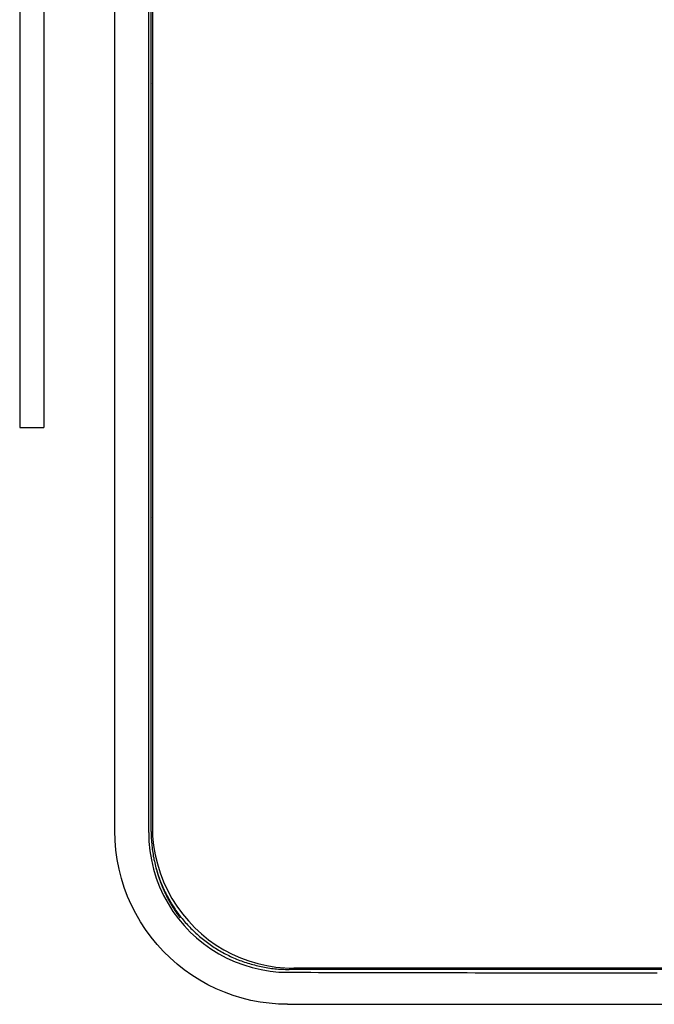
# Model space of a CAD drawing. Extents: x 1045 to 1651, y 1490 to 2391.
# Tile 28 of 39: x 1077 to 1144, y 2161 to 2264. Entities that reach past the tile are written whole.
import ezdxf

# ---------------------------------------------------------------- set-up
doc = ezdxf.new("R2010")
doc.units = 0
doc.layers.add('KF_SONA_5_FRONT', color=7, linetype='CONTINUOUS')
doc.layers.add('SICHTBARE_KANTEN_K_F_', color=179, linetype='CONTINUOUS')

# ---------------------------------------------------------------- blocks, each defined once
blk = doc.blocks.new('*U15')
at = {"layer": 'KF_SONA_5_FRONT', "color": 179}
for p, q in [((9.9, -101.97), (9.9, 91.93)), ((13.43, -102.15), (13.43, 92.11)), ((13.68, -23.76), (13.68, 91.99)), ((13.81, 91.49), (13.81, -101.53)), ((13.7, -68.78), (13.7, -24.76)), ((13.68, -102.03), (13.68, -69.78)), ((132.06, -116.39), (28.05, -116.39)), ((131.56, -116.27), (28.55, -116.27)), ((27.89, -120.02), (132.23, -120.02))]:
    blk.add_line(p, q, dxfattribs=at)
for points in [[(13.72, -24.17), (13.69, -24.11), (13.69, -24.08), (13.69, -24.06), (13.69, -24), (13.68, -23.89), (13.68, -23.76)], [(13.7, -24.76), (13.7, -24.55), (13.69, -24.35), (13.69, -24.2), (13.69, -24.1)], [(13.68, -69.78), (13.68, -69.65), (13.69, -69.54), (13.69, -69.48), (13.69, -69.46), (13.69, -69.43), (13.72, -69.37)], [(13.69, -69.44), (13.69, -69.34), (13.69, -69.19), (13.7, -68.99), (13.7, -68.78)], [(27.89, -120.02), (26.93, -119.99), (25.97, -119.92), (25.02, -119.79), (24.08, -119.61), (23.15, -119.38), (22.23, -119.1), (21.33, -118.77), (20.44, -118.4), (19.58, -117.98), (18.74, -117.51), (17.92, -116.99), (17.14, -116.44), (16.38, -115.84), (15.65, -115.2), (14.96, -114.51), (14.3, -113.79), (13.69, -113.04), (13.11, -112.25), (12.58, -111.44), (12.09, -110.58), (11.64, -109.7), (11.24, -108.8), (10.89, -107.87), (10.59, -106.92), (10.34, -105.95), (10.15, -104.96), (10.01, -103.97), (9.93, -102.97), (9.9, -101.97)], [(13.43, -102.15), (13.46, -103.09), (13.55, -104.04), (13.71, -105), (13.93, -105.95), (14.22, -106.88), (14.57, -107.8), (14.98, -108.68), (15.45, -109.54), (15.96, -110.35), (16.52, -111.12), (17.12, -111.83), (17.75, -112.5), (18.42, -113.12), (19.14, -113.71), (19.91, -114.26), (20.72, -114.76), (21.56, -115.21), (22.42, -115.6), (23.32, -115.93), (24.22, -116.2), (25.14, -116.41), (26.07, -116.56), (26.98, -116.66), (27.89, -116.69)], [(13.81, -101.53), (13.84, -102.51), (13.94, -103.49), (14.1, -104.46), (14.33, -105.41), (14.62, -106.35), (14.97, -107.26), (15.38, -108.14), (15.84, -109), (16.37, -109.82), (16.94, -110.61), (17.56, -111.35), (18.22, -112.05), (18.93, -112.69), (19.67, -113.3), (20.46, -113.85), (21.27, -114.35), (22.12, -114.79), (22.99, -115.18), (23.87, -115.51), (24.79, -115.78), (25.72, -115.99), (26.66, -116.15), (27.6, -116.24), (28.55, -116.27)]]:
    blk.add_lwpolyline(points, dxfattribs=at)
for points in [[(13.68, -102.03, 0), (13.69, -102.21, 0), (13.69, -102.4, 0), (13.69, -102.59, 0), (13.7, -102.77, 0), (13.71, -102.96, 0), (13.73, -103.14, 0), (13.74, -103.32, 0), (13.76, -103.51, 0), (13.78, -103.69, 0), (13.8, -103.87, 0), (13.83, -104.05, 0), (13.85, -104.23, 0), (13.88, -104.41, 0), (13.91, -104.59, 0), (13.95, -104.77, 0), (13.98, -104.94, 0), (14.02, -105.12, 0), (14.06, -105.3, 0), (14.1, -105.47, 0), (14.14, -105.64, 0), (14.19, -105.82, 0), (14.24, -105.99, 0), (14.29, -106.16, 0), (14.34, -106.33, 0), (14.39, -106.5, 0), (14.45, -106.67, 0), (14.51, -106.84, 0), (14.57, -107, 0), (14.63, -107.17, 0), (14.7, -107.33, 0), (14.76, -107.5, 0), (14.83, -107.66, 0), (14.9, -107.82, 0), (14.97, -107.98, 0), (15.05, -108.14, 0), (15.12, -108.3, 0), (15.2, -108.46, 0), (15.28, -108.61, 0), (15.36, -108.77, 0), (15.44, -108.92, 0), (15.53, -109.08, 0), (15.62, -109.23, 0), (15.71, -109.38, 0), (15.8, -109.53, 0), (15.89, -109.68, 0), (15.98, -109.82, 0), (16.08, -109.97, 0), (16.17, -110.11, 0), (16.27, -110.26, 0), (16.37, -110.4, 0), (16.48, -110.54, 0), (16.58, -110.68, 0), (16.69, -110.82, 0), (16.79, -110.95, 0), (16.9, -111.09, 0), (17.01, -111.22, 0), (17.13, -111.36, 0), (17.24, -111.49, 0), (17.35, -111.62, 0), (17.47, -111.75, 0), (17.59, -111.87, 0), (17.71, -112, 0), (17.83, -112.12, 0), (17.95, -112.25, 0), (18.08, -112.37, 0), (18.2, -112.49, 0), (18.33, -112.61, 0), (18.46, -112.72, 0), (18.59, -112.84, 0), (18.72, -112.95, 0), (18.85, -113.06, 0), (18.99, -113.17, 0), (19.12, -113.28, 0), (19.26, -113.39, 0), (19.4, -113.5, 0), (19.54, -113.6, 0), (19.68, -113.7, 0), (19.82, -113.8, 0), (19.96, -113.9, 0), (20.11, -114, 0), (20.26, -114.1, 0), (20.4, -114.19, 0), (20.55, -114.28, 0), (20.7, -114.37, 0), (20.85, -114.46, 0), (21, -114.55, 0), (21.16, -114.63, 0), (21.31, -114.72, 0), (21.46, -114.8, 0), (21.62, -114.88, 0), (21.78, -114.95, 0), (21.94, -115.03, 0), (22.1, -115.11, 0), (22.26, -115.18, 0), (22.42, -115.25, 0), (22.58, -115.31, 0), (22.75, -115.38, 0), (22.91, -115.45, 0), (23.08, -115.51, 0), (23.24, -115.57, 0), (23.41, -115.63, 0), (23.58, -115.68, 0), (23.75, -115.74, 0), (23.92, -115.79, 0), (24.09, -115.84, 0), (24.26, -115.89, 0), (24.43, -115.93, 0), (24.61, -115.98, 0), (24.78, -116.02, 0), (24.96, -116.06, 0), (25.13, -116.1, 0), (25.31, -116.13, 0), (25.49, -116.17, 0), (25.67, -116.2, 0), (25.85, -116.22, 0), (26.03, -116.25, 0), (26.21, -116.28, 0), (26.39, -116.3, 0), (26.57, -116.32, 0), (26.75, -116.34, 0), (26.94, -116.35, 0), (27.12, -116.36, 0), (27.31, -116.37, 0), (27.49, -116.38, 0), (27.68, -116.39, 0), (27.86, -116.39, 0), (28.05, -116.39, 0)], [(14.18, -105.76, 0), (14.19, -105.8, 0), (14.2, -105.85, 0), (14.21, -105.89, 0), (14.22, -105.94, 0), (14.24, -105.98, 0), (14.25, -106.03, 0), (14.26, -106.07, 0), (14.27, -106.12, 0), (14.28, -106.16, 0), (14.3, -106.21, 0), (14.31, -106.25, 0), (14.32, -106.29, 0), (14.34, -106.34, 0), (14.35, -106.38, 0), (14.36, -106.43, 0), (14.38, -106.47, 0), (14.39, -106.52, 0), (14.4, -106.56, 0), (14.42, -106.6, 0), (14.43, -106.65, 0), (14.44, -106.69, 0), (14.46, -106.74, 0), (14.47, -106.78, 0), (14.49, -106.82, 0), (14.5, -106.87, 0), (14.52, -106.91, 0), (14.53, -106.95, 0), (14.55, -107, 0), (14.56, -107.04, 0), (14.58, -107.09, 0), (14.59, -107.13, 0), (14.61, -107.17, 0), (14.62, -107.22, 0), (14.64, -107.26, 0), (14.66, -107.3, 0), (14.67, -107.35, 0), (14.69, -107.39, 0), (14.71, -107.43, 0), (14.72, -107.47, 0), (14.74, -107.52, 0), (14.76, -107.56, 0), (14.77, -107.6, 0), (14.79, -107.65, 0), (14.81, -107.69, 0), (14.82, -107.73, 0), (14.84, -107.78, 0), (14.86, -107.82, 0), (14.88, -107.86, 0), (14.89, -107.9, 0), (14.91, -107.94, 0), (14.93, -107.99, 0), (14.95, -108.03, 0), (14.97, -108.07, 0), (14.99, -108.11, 0), (15, -108.16, 0), (15.02, -108.2, 0), (15.04, -108.24, 0), (15.06, -108.28, 0), (15.08, -108.32, 0), (15.1, -108.37, 0), (15.12, -108.41, 0), (15.14, -108.45, 0), (15.16, -108.49, 0), (15.18, -108.53, 0), (15.2, -108.57, 0), (15.22, -108.61, 0), (15.24, -108.66, 0), (15.26, -108.7, 0), (15.28, -108.74, 0), (15.3, -108.78, 0), (15.32, -108.82, 0), (15.34, -108.86, 0), (15.36, -108.9, 0), (15.39, -108.94, 0), (15.41, -108.98, 0), (15.43, -109.03, 0), (15.45, -109.07, 0), (15.47, -109.11, 0), (15.49, -109.15, 0), (15.52, -109.19, 0), (15.54, -109.23, 0), (15.56, -109.27, 0), (15.58, -109.31, 0), (15.6, -109.35, 0), (15.63, -109.39, 0), (15.65, -109.43, 0), (15.67, -109.47, 0), (15.7, -109.51, 0), (15.72, -109.55, 0), (15.74, -109.59, 0), (15.77, -109.63, 0), (15.79, -109.67, 0), (15.81, -109.71, 0), (15.84, -109.75, 0), (15.86, -109.79, 0), (15.88, -109.83, 0), (15.91, -109.87, 0), (15.93, -109.91, 0), (15.96, -109.94, 0), (15.98, -109.98, 0), (16.01, -110.02, 0), (16.03, -110.06, 0), (16.06, -110.1, 0), (16.08, -110.14, 0), (16.11, -110.18, 0), (16.13, -110.22, 0), (16.16, -110.25, 0), (16.18, -110.29, 0), (16.21, -110.33, 0), (16.23, -110.37, 0), (16.26, -110.41, 0), (16.29, -110.45, 0), (16.31, -110.48, 0), (16.34, -110.52, 0), (16.37, -110.56, 0), (16.39, -110.6, 0), (16.42, -110.64, 0), (16.45, -110.67, 0), (16.47, -110.71, 0), (16.5, -110.75, 0), (16.53, -110.79, 0), (16.55, -110.82, 0), (16.58, -110.86, 0), (16.61, -110.9, 0), (16.64, -110.94, 0), (16.66, -110.97, 0), (16.69, -111.01, 0)], [(27.89, -116.69, 0), (28.7, -116.69, 0), (29.5, -116.69, 0), (30.31, -116.69, 0), (31.12, -116.7, 0), (31.93, -116.7, 0), (32.74, -116.7, 0), (33.55, -116.7, 0), (34.36, -116.7, 0), (35.17, -116.7, 0), (35.99, -116.71, 0), (36.8, -116.71, 0), (37.61, -116.71, 0), (38.43, -116.71, 0), (39.24, -116.71, 0), (40.06, -116.71, 0), (40.87, -116.72, 0), (41.69, -116.72, 0), (42.51, -116.72, 0), (43.33, -116.72, 0), (44.14, -116.72, 0), (44.96, -116.72, 0), (45.78, -116.72, 0), (46.6, -116.72, 0), (47.42, -116.73, 0), (48.24, -116.73, 0), (49.06, -116.73, 0), (49.88, -116.73, 0), (50.71, -116.73, 0), (51.53, -116.73, 0), (52.35, -116.73, 0), (53.17, -116.73, 0), (54, -116.73, 0), (54.82, -116.74, 0), (55.65, -116.74, 0), (56.47, -116.74, 0), (57.29, -116.74, 0), (58.12, -116.74, 0), (58.94, -116.74, 0), (59.77, -116.74, 0), (60.6, -116.74, 0), (61.42, -116.74, 0), (62.25, -116.74, 0), (63.08, -116.74, 0), (63.9, -116.74, 0), (64.73, -116.74, 0), (65.56, -116.75, 0), (66.38, -116.75, 0)]]:
    blk.add_polyline3d(points, dxfattribs=at)
at = {"layer": 'SICHTBARE_KANTEN_K_F_'}
for p, q in [((0, 60), (0, -60)), ((2.5, 60), (2.5, -60)), ((0, -60), (2.5, -60))]:
    blk.add_line(p, q, dxfattribs=at)

msp = doc.modelspace()

# ---------------------------------------------------------------- block references
at = {"layer": 'KF_SONA_5_FRONT'}
msp.add_blockref('*U15', (1077.5, 2281.21), dxfattribs=at)

doc.saveas('drawing.dxf')
